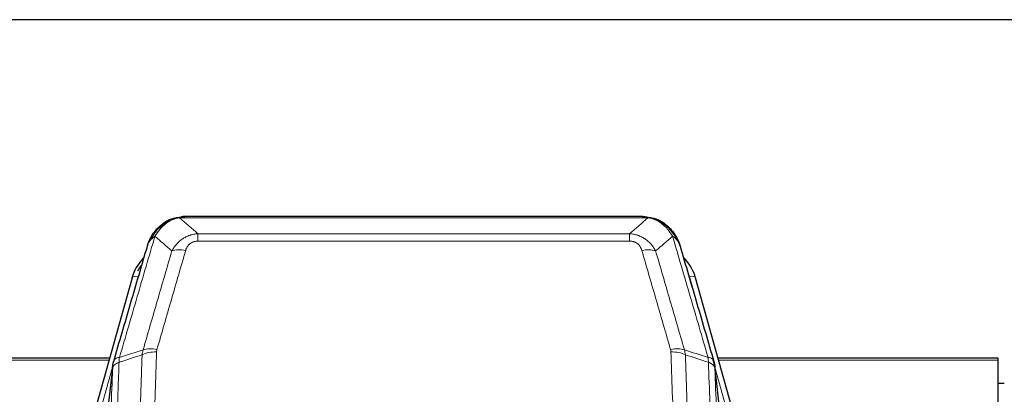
# Model space of a CAD drawing. Header units: inches. Extents: x 0 to 23760, y -13 to 16800.
# Tile 40 of 214: x 4502 to 4971, y 8189 to 8367. Entities that reach past the tile are written whole.
import ezdxf

# ---------------------------------------------------------------- set-up
doc = ezdxf.new("R2010")
doc.units = ezdxf.units.IN
doc.layers.add('254', color=7, linetype='Continuous', true_color=0xffffff)

msp = doc.modelspace()

# ---------------------------------------------------------------- linework, layer by layer
at = {"layer": '254', "color": 2, "linetype": 'Continuous', "lineweight": 25}
for p, q in [((5023.369, 8366.692), (3648.369, 8366.692)), ((4573.867, 8271.589), (4573.767, 8271.561)), ((4798.93, 8273.066), (4580.809, 8273.066)), ((4805.872, 8271.589), (4805.972, 8271.561)), ((4555.816, 8243.974), (4533.642, 8165.088)), ((4846.097, 8165.088), (4823.923, 8243.974)), ((4545.089, 8205.803), (4410.869, 8205.803)), ((4967.869, 8205.803), (4834.651, 8205.803)), ((4967.869, 8204.773), (4967.869, 8205.803)), ((4967.869, 8059.304), (4967.869, 8204.773)), ((4546.678, 8202.287), (4542.262, 8163.768)), ((4837.476, 8163.768), (4833.061, 8202.287)), ((4970.861, 8193.73), (4967.854, 8193.73))]:
    msp.add_line(p, q, dxfattribs=at)
at = {"layer": '254', "color": 110, "linetype": 'Continuous', "lineweight": 13}
for p, q in [((4573.767, 8271.561), (4573.698, 8271.404)), ((4801.272, 8272.403), (4578.467, 8272.403)), ((4805.972, 8271.561), (4806.04, 8271.404)), ((4587.198, 8264.935), (4792.541, 8264.935)), ((4587.198, 8264.935), (4587.198, 8261.402)), ((4792.541, 8264.935), (4792.541, 8261.402)), ((4792.541, 8261.402), (4587.198, 8261.402)), ((4558.704, 8244.547), (4553.978, 8227.736)), ((4825.76, 8227.736), (4821.035, 8244.547)), ((4544.802, 8204.773), (4410.869, 8204.773)), ((4967.869, 8204.773), (4834.938, 8204.773)), ((4546.603, 8201.495), (4536.53, 8165.661)), ((4546.549, 8200.775), (4542.172, 8162.594)), ((4843.209, 8165.661), (4833.136, 8201.495)), ((4837.567, 8162.594), (4833.19, 8200.775))]:
    msp.add_line(p, q, dxfattribs=at)
for centre, major_axis, ratio, start_param, end_param in [((4581.351, 8251.18), (-9.598, 2.808), 0.562843, 4.8755761, 5.6185342), ((4798.388, 8251.18), (9.598, 2.808), 0.562843, 0.6646512, 1.4076092), ((4558.704, 8243.162), (-2.888, 0.812), 0.4480327, 4.837666, 6.2831701), ((4821.035, 8243.162), (-2.888, -0.812), 0.4480327, 3.1416079, 4.5871119), ((4567.502, 8203.125), (9.994, -0.345), 0.559112, 1.5901207, 2.34753), ((4567.69, 8204.297), (9.604, -2.788), 0.5442898, 1.7274916, 2.473129), ((4812.049, 8204.297), (9.604, 2.788), 0.5442898, 0.6684637, 1.414101), ((4812.236, 8203.125), (9.994, 0.345), 0.559112, 0.7940626, 1.551472)]:
    msp.add_ellipse(centre, major_axis=major_axis, ratio=ratio, start_param=start_param, end_param=end_param, dxfattribs=at)
at = {"layer": '254', "color": 2, "linetype": 'Continuous', "lineweight": 25}
for centre, major_axis, ratio, start_param, end_param in [((4582.011, 8237.961), (27.014, -0.465), 0.8900028, 2.4723378, 2.912319), ((4797.728, 8237.961), (-27.014, -0.465), 0.8900028, 3.3708663, 3.8108475), ((4582.283, 8235.997), (27.01, -0.107), 0.887218, 2.5291489, 2.6592621)]:
    msp.add_ellipse(centre, major_axis=major_axis, ratio=ratio, start_param=start_param, end_param=end_param, dxfattribs=at)
for points, knots in [([(4567.669, 8267.194), (4567.887, 8267.428), (4568.11, 8267.657), (4568.984, 8268.507), (4569.674, 8269.088), (4570.401, 8269.614)], [0, 0, 0, 0, 0.2626999, 0.2626999, 1, 1, 1, 1]), ([(4568.655, 8267.678), (4568.841, 8267.873), (4569.03, 8268.063), (4569.802, 8268.806), (4570.412, 8269.323), (4571.681, 8270.261), (4572.341, 8270.682), (4573.242, 8271.175), (4573.47, 8271.292), (4573.698, 8271.404)], [0, 0, 0, 0, 0.125, 0.125, 0.5, 0.5, 0.875, 0.875, 1, 1, 1, 1]), ([(4573.698, 8271.404), (4574.156, 8271.627), (4574.62, 8271.827), (4576.49, 8272.528), (4577.927, 8272.834), (4579.337, 8272.923)], [0, 0, 0, 0, 0.25, 0.25, 1, 1, 1, 1]), ([(4573.867, 8271.589), (4574.445, 8271.84), (4575.033, 8272.059), (4575.714, 8272.273), (4575.801, 8272.3), (4575.889, 8272.326)], [0, 0, 0, 0, 0.8717446, 0.8717446, 1, 1, 1, 1]), ([(4581.009, 8273.063), (4580.994, 8273.064), (4580.966, 8273.064), (4580.925, 8273.065), (4580.884, 8273.065), (4580.845, 8273.066), (4580.806, 8273.066), (4580.769, 8273.066), (4580.732, 8273.065), (4580.697, 8273.065), (4580.663, 8273.064), (4580.63, 8273.064), (4580.598, 8273.063), (4580.567, 8273.062), (4580.537, 8273.061), (4580.508, 8273.06), (4580.48, 8273.059), (4580.453, 8273.058), (4580.427, 8273.057), (4580.403, 8273.056), (4580.379, 8273.055), (4580.356, 8273.054), (4580.335, 8273.053), (4580.314, 8273.051), (4580.295, 8273.05), (4580.276, 8273.049), (4580.259, 8273.048), (4580.243, 8273.047), (4580.227, 8273.046), (4580.213, 8273.045), (4580.2, 8273.044), (4580.188, 8273.043), (4580.177, 8273.042), (4580.167, 8273.042), (4580.158, 8273.041), (4580.15, 8273.04), (4580.144, 8273.04), (4580.138, 8273.039), (4580.133, 8273.039), (4580.121, 8273.038), (4580.1, 8273.036), (4580.071, 8273.034), (4580.042, 8273.031), (4580.014, 8273.028), (4579.986, 8273.025), (4579.958, 8273.023), (4579.931, 8273.02), (4579.904, 8273.017), (4579.878, 8273.014), (4579.851, 8273.01), (4579.825, 8273.007), (4579.8, 8273.004), (4579.774, 8273.001), (4579.749, 8272.997), (4579.725, 8272.994), (4579.7, 8272.99), (4579.676, 8272.987), (4579.653, 8272.983), (4579.629, 8272.979), (4579.606, 8272.975), (4579.584, 8272.972), (4579.561, 8272.968), (4579.539, 8272.964), (4579.518, 8272.96), (4579.496, 8272.956), (4579.475, 8272.952), (4579.455, 8272.948), (4579.434, 8272.944), (4579.414, 8272.94), (4579.394, 8272.936), (4579.375, 8272.932), (4579.356, 8272.928), (4579.344, 8272.925), (4579.337, 8272.923)], [0, 0, 0, 0, 0.0247661, 0.0489206, 0.0724636, 0.0953949, 0.1177147, 0.1394229, 0.1605195, 0.1810045, 0.2008779, 0.2201398, 0.23879, 0.2568287, 0.2742558, 0.2910713, 0.3072753, 0.3228676, 0.3378484, 0.3522176, 0.3659752, 0.3791212, 0.3916556, 0.4035785, 0.4148897, 0.4255894, 0.4356775, 0.445154, 0.454019, 0.4622723, 0.4699141, 0.4769443, 0.4833629, 0.48917, 0.4943654, 0.4989493, 0.5029216, 0.5062824, 0.5090316, 0.5111692, 0.5284651, 0.5456049, 0.5625886, 0.5794163, 0.5960881, 0.612604, 0.6289642, 0.6451687, 0.6612176, 0.6771111, 0.6928491, 0.7084319, 0.7238594, 0.7391318, 0.7542492, 0.7692118, 0.7840195, 0.7986726, 0.8131712, 0.8275153, 0.8417051, 0.8557408, 0.8696224, 0.8833501, 0.8969241, 0.9103445, 0.9236114, 0.936725, 0.9496856, 0.9624932, 0.975148, 0.9876502, 1, 1, 1, 1]), ([(4798.73, 8273.063), (4798.804, 8273.065), (4798.878, 8273.066), (4799.174, 8273.065), (4799.396, 8273.056), (4799.823, 8273.021), (4800.028, 8272.995), (4800.281, 8272.949), (4800.342, 8272.937), (4800.401, 8272.923)], [0, 0, 0, 0, 0.125, 0.125, 0.5, 0.5, 0.875, 0.875, 1, 1, 1, 1]), ([(4800.401, 8272.923), (4801.812, 8272.834), (4803.248, 8272.528), (4805.119, 8271.827), (4805.583, 8271.627), (4806.04, 8271.404)], [0, 0, 0, 0, 0.75, 0.75, 1, 1, 1, 1]), ([(4803.874, 8272.319), (4803.953, 8272.295), (4804.033, 8272.271), (4804.706, 8272.059), (4805.294, 8271.84), (4805.872, 8271.589)], [0, 0, 0, 0, 0.1180686, 0.1180686, 1, 1, 1, 1]), ([(4806.04, 8271.404), (4806.269, 8271.292), (4806.496, 8271.175), (4807.398, 8270.682), (4808.057, 8270.261), (4809.327, 8269.323), (4809.937, 8268.806), (4810.709, 8268.063), (4810.898, 8267.873), (4811.084, 8267.678)], [0, 0, 0, 0, 0.125, 0.125, 0.5, 0.5, 0.875, 0.875, 1, 1, 1, 1]), ([(4809.559, 8269.451), (4810.205, 8268.969), (4810.82, 8268.443), (4811.628, 8267.657), (4811.852, 8267.428), (4812.069, 8267.194)], [0, 0, 0, 0, 0.7159091, 0.7159091, 1, 1, 1, 1]), ([(4563.147, 8258.995), (4563.153, 8259.017), (4563.165, 8259.061), (4563.183, 8259.127), (4563.201, 8259.193), (4563.22, 8259.258), (4563.238, 8259.323), (4563.257, 8259.388), (4563.276, 8259.452), (4563.295, 8259.516), (4563.315, 8259.58), (4563.334, 8259.644), (4563.354, 8259.707), (4563.373, 8259.77), (4563.393, 8259.833), (4563.413, 8259.895), (4563.434, 8259.957), (4563.454, 8260.019), (4563.475, 8260.081), (4563.495, 8260.142), (4563.516, 8260.203), (4563.537, 8260.264), (4563.558, 8260.325), (4563.579, 8260.385), (4563.601, 8260.445), (4563.622, 8260.504), (4563.644, 8260.563), (4563.665, 8260.622), (4563.687, 8260.681), (4563.709, 8260.74), (4563.731, 8260.798), (4563.754, 8260.856), (4563.776, 8260.913), (4563.798, 8260.971), (4563.821, 8261.028), (4563.844, 8261.084), (4563.866, 8261.141), (4563.889, 8261.197), (4563.912, 8261.253), (4563.935, 8261.308), (4563.958, 8261.364), (4563.981, 8261.419), (4564.005, 8261.474), (4564.028, 8261.528), (4564.052, 8261.582), (4564.075, 8261.636), (4564.099, 8261.69), (4564.122, 8261.743), (4564.146, 8261.796), (4564.17, 8261.849), (4564.194, 8261.901), (4564.218, 8261.954), (4564.242, 8262.005), (4564.266, 8262.057), (4564.29, 8262.108), (4564.315, 8262.16), (4564.339, 8262.21), (4564.363, 8262.261), (4564.388, 8262.311), (4564.412, 8262.361), (4564.437, 8262.411), (4564.461, 8262.46), (4564.486, 8262.509), (4564.51, 8262.558), (4564.535, 8262.607), (4564.56, 8262.655), (4564.585, 8262.703), (4564.609, 8262.751), (4564.634, 8262.799), (4564.659, 8262.846), (4564.684, 8262.893), (4564.709, 8262.939), (4564.734, 8262.986), (4564.759, 8263.032), (4564.784, 8263.078), (4564.809, 8263.123), (4564.834, 8263.169), (4564.859, 8263.214), (4564.884, 8263.259), (4564.909, 8263.303), (4564.934, 8263.347), (4564.959, 8263.391), (4564.984, 8263.435), (4565.009, 8263.479), (4565.034, 8263.522), (4565.059, 8263.565), (4565.084, 8263.607), (4565.109, 8263.65), (4565.135, 8263.692), (4565.16, 8263.734), (4565.185, 8263.775), (4565.21, 8263.817), (4565.235, 8263.858), (4565.26, 8263.899), (4565.285, 8263.939), (4565.31, 8263.98), (4565.335, 8264.02), (4565.36, 8264.06), (4565.385, 8264.099), (4565.409, 8264.138), (4565.434, 8264.177), (4565.459, 8264.216), (4565.484, 8264.255), (4565.509, 8264.293), (4565.534, 8264.331), (4565.558, 8264.369), (4565.583, 8264.406), (4565.608, 8264.444), (4565.632, 8264.481), (4565.657, 8264.517), (4565.681, 8264.554), (4565.706, 8264.59), (4565.73, 8264.626), (4565.755, 8264.662), (4565.779, 8264.698), (4565.803, 8264.733), (4565.828, 8264.768), (4565.852, 8264.803), (4565.876, 8264.837), (4565.9, 8264.872), (4565.924, 8264.906), (4565.948, 8264.94), (4565.972, 8264.973), (4565.996, 8265.007), (4566.02, 8265.04), (4566.043, 8265.073), (4566.067, 8265.105), (4566.091, 8265.138), (4566.114, 8265.17), (4566.138, 8265.202), (4566.161, 8265.233), (4566.184, 8265.265), (4566.208, 8265.296), (4566.231, 8265.327), (4566.254, 8265.358), (4566.277, 8265.388), (4566.3, 8265.419), (4566.323, 8265.449), (4566.345, 8265.479), (4566.368, 8265.508), (4566.391, 8265.538), (4566.413, 8265.567), (4566.436, 8265.596), (4566.458, 8265.624), (4566.48, 8265.653), (4566.503, 8265.681), (4566.525, 8265.709), (4566.547, 8265.737), (4566.569, 8265.765), (4566.591, 8265.792), (4566.612, 8265.819), (4566.634, 8265.846), (4566.656, 8265.873), (4566.677, 8265.899), (4566.698, 8265.925), (4566.72, 8265.951), (4566.741, 8265.977), (4566.762, 8266.003), (4566.783, 8266.028), (4566.804, 8266.053), (4566.824, 8266.078), (4566.845, 8266.103), (4566.866, 8266.128), (4566.886, 8266.152), (4566.906, 8266.176), (4566.927, 8266.2), (4566.947, 8266.224), (4566.967, 8266.247), (4566.987, 8266.271), (4567.006, 8266.294), (4567.026, 8266.316), (4567.046, 8266.339), (4567.065, 8266.361), (4567.084, 8266.384), (4567.103, 8266.406), (4567.122, 8266.428), (4567.141, 8266.449), (4567.16, 8266.471), (4567.173, 8266.485), (4567.179, 8266.492)], [0, 0, 0, 0, 0.0080212, 0.0160154, 0.0239827, 0.0319231, 0.0398365, 0.0477229, 0.0555824, 0.0634149, 0.0712205, 0.0789992, 0.0867509, 0.0944756, 0.1021734, 0.1098443, 0.1174881, 0.1251051, 0.1326951, 0.1402581, 0.1477942, 0.1553034, 0.1627856, 0.1702408, 0.1776691, 0.1850704, 0.1924448, 0.1997923, 0.2071128, 0.2144063, 0.2216729, 0.2289126, 0.2361253, 0.243311, 0.2504698, 0.2576016, 0.2647065, 0.2717845, 0.2788355, 0.2858595, 0.2928566, 0.2998268, 0.30677, 0.3136862, 0.3205755, 0.3274379, 0.3342733, 0.3410817, 0.3478632, 0.3546178, 0.3613454, 0.3680461, 0.3747198, 0.3813665, 0.3879863, 0.3945792, 0.4011451, 0.4076841, 0.4141961, 0.4206811, 0.4271393, 0.4335704, 0.4399746, 0.4463519, 0.4527022, 0.4590256, 0.465322, 0.4715915, 0.477834, 0.4840496, 0.4902382, 0.4963999, 0.5025346, 0.5086424, 0.5147232, 0.5207771, 0.526804, 0.532804, 0.5387771, 0.5447232, 0.5506423, 0.5565345, 0.5623997, 0.568238, 0.5740494, 0.5798338, 0.5855912, 0.5913217, 0.5970253, 0.6027019, 0.6083515, 0.6139742, 0.61957, 0.6251388, 0.6306807, 0.6361956, 0.6416836, 0.6471446, 0.6525787, 0.6579858, 0.663366, 0.6687192, 0.6740455, 0.6793448, 0.6846172, 0.6898627, 0.6950812, 0.7002727, 0.7054373, 0.710575, 0.7156857, 0.7207694, 0.7258262, 0.7308561, 0.735859, 0.740835, 0.745784, 0.7507061, 0.7556012, 0.7604694, 0.7653107, 0.7701249, 0.7749123, 0.7796727, 0.7844061, 0.7891127, 0.7937922, 0.7984448, 0.8030705, 0.8076692, 0.812241, 0.8167858, 0.8213037, 0.8257947, 0.8302587, 0.8346957, 0.8391058, 0.843489, 0.8478452, 0.8521745, 0.8564768, 0.8607522, 0.8650006, 0.8692221, 0.8734166, 0.8775842, 0.8817249, 0.8858386, 0.8899254, 0.8939852, 0.8980181, 0.902024, 0.906003, 0.909955, 0.9138802, 0.9177783, 0.9216495, 0.9254938, 0.9293111, 0.9331015, 0.936865, 0.9406015, 0.944311, 0.9479937, 0.9516493, 0.9552781, 0.9588799, 0.9624547, 0.9660026, 0.9695236, 0.9730176, 0.9764847, 0.9799249, 0.9833381, 0.9867243, 0.9900837, 0.993416, 0.9967215, 1, 1, 1, 1]), ([(4563.786, 8260.769), (4564.399, 8262.509), (4565.295, 8264.198), (4566.824, 8266.233), (4567.234, 8266.724), (4567.669, 8267.194)], [0, 0, 0, 0, 0.75, 0.75, 1, 1, 1, 1]), ([(4567.29, 8266.723), (4567.346, 8266.826), (4567.415, 8266.929), (4567.551, 8267.084), (4567.607, 8267.14), (4567.669, 8267.194)], [0, 0, 0, 0, 0.6295096, 0.6295096, 1, 1, 1, 1]), ([(4812.499, 8266.626), (4812.478, 8266.67), (4812.455, 8266.715), (4812.376, 8266.85), (4812.313, 8266.94), (4812.187, 8267.084), (4812.131, 8267.14), (4812.069, 8267.194)], [0, 0, 0, 0, 0.2280377, 0.2280377, 0.6912151, 0.6912151, 1, 1, 1, 1]), ([(4812.069, 8267.194), (4812.504, 8266.724), (4812.914, 8266.233), (4814.444, 8264.198), (4815.34, 8262.509), (4815.952, 8260.769)], [0, 0, 0, 0, 0.25, 0.25, 1, 1, 1, 1]), ([(4812.56, 8266.492), (4812.571, 8266.479), (4812.594, 8266.452), (4812.629, 8266.412), (4812.665, 8266.372), (4812.701, 8266.33), (4812.737, 8266.288), (4812.773, 8266.246), (4812.81, 8266.202), (4812.848, 8266.158), (4812.885, 8266.113), (4812.923, 8266.067), (4812.962, 8266.021), (4813.001, 8265.974), (4813.04, 8265.926), (4813.079, 8265.878), (4813.119, 8265.828), (4813.159, 8265.778), (4813.199, 8265.727), (4813.24, 8265.676), (4813.281, 8265.623), (4813.323, 8265.57), (4813.364, 8265.516), (4813.406, 8265.462), (4813.448, 8265.406), (4813.491, 8265.35), (4813.533, 8265.293), (4813.576, 8265.235), (4813.62, 8265.177), (4813.663, 8265.117), (4813.707, 8265.057), (4813.75, 8264.996), (4813.795, 8264.934), (4813.839, 8264.872), (4813.883, 8264.808), (4813.928, 8264.744), (4813.973, 8264.679), (4814.018, 8264.613), (4814.063, 8264.546), (4814.108, 8264.478), (4814.154, 8264.41), (4814.199, 8264.34), (4814.245, 8264.27), (4814.29, 8264.199), (4814.336, 8264.127), (4814.382, 8264.054), (4814.428, 8263.981), (4814.474, 8263.906), (4814.52, 8263.831), (4814.567, 8263.755), (4814.613, 8263.677), (4814.659, 8263.599), (4814.705, 8263.52), (4814.752, 8263.44), (4814.798, 8263.36), (4814.844, 8263.278), (4814.89, 8263.195), (4814.936, 8263.112), (4814.982, 8263.028), (4815.028, 8262.942), (4815.074, 8262.856), (4815.12, 8262.769), (4815.166, 8262.681), (4815.211, 8262.592), (4815.257, 8262.502), (4815.302, 8262.411), (4815.347, 8262.319), (4815.392, 8262.226), (4815.437, 8262.132), (4815.482, 8262.038), (4815.526, 8261.942), (4815.57, 8261.845), (4815.614, 8261.748), (4815.658, 8261.649), (4815.701, 8261.55), (4815.744, 8261.449), (4815.787, 8261.348), (4815.83, 8261.246), (4815.872, 8261.142), (4815.914, 8261.038), (4815.955, 8260.933), (4815.996, 8260.827), (4816.037, 8260.719), (4816.077, 8260.611), (4816.117, 8260.502), (4816.157, 8260.392), (4816.196, 8260.281), (4816.234, 8260.169), (4816.273, 8260.056), (4816.31, 8259.942), (4816.347, 8259.827), (4816.384, 8259.711), (4816.42, 8259.594), (4816.455, 8259.476), (4816.49, 8259.357), (4816.525, 8259.237), (4816.558, 8259.117), (4816.58, 8259.036), (4816.591, 8258.995)], [0, 0, 0, 0, 0.0060657, 0.012223, 0.0184718, 0.0248123, 0.0312443, 0.0377679, 0.0443831, 0.0510899, 0.0578883, 0.0647782, 0.0717598, 0.0788329, 0.0859977, 0.093254, 0.1006019, 0.1080414, 0.1155725, 0.1231952, 0.1309095, 0.1387154, 0.1466129, 0.1546019, 0.1626826, 0.1708549, 0.1791188, 0.1874742, 0.1959213, 0.20446, 0.2130903, 0.2218121, 0.2306256, 0.2395307, 0.2485274, 0.2576156, 0.2667955, 0.276067, 0.2854301, 0.2948848, 0.3044311, 0.314069, 0.3237985, 0.3336196, 0.3435324, 0.3535367, 0.3636326, 0.3738202, 0.3840993, 0.3944701, 0.4049324, 0.4154864, 0.426132, 0.4368691, 0.4476979, 0.4586183, 0.4696303, 0.480734, 0.4919292, 0.503216, 0.5145945, 0.5260645, 0.5376262, 0.5492795, 0.5610244, 0.5728609, 0.584789, 0.5968087, 0.60892, 0.621123, 0.6334175, 0.6458037, 0.6582815, 0.6708509, 0.6835119, 0.6962645, 0.7091087, 0.7220445, 0.735072, 0.748191, 0.7614017, 0.774704, 0.7880979, 0.8015834, 0.8151605, 0.8288293, 0.8425896, 0.8564416, 0.8703852, 0.8844204, 0.8985472, 0.9127656, 0.9270756, 0.9414773, 0.9559705, 0.9705554, 0.9852319, 1, 1, 1, 1]), ([(4563.147, 8258.995), (4563.232, 8259.456), (4563.374, 8259.906), (4563.637, 8260.485), (4563.709, 8260.628), (4563.786, 8260.769)], [0, 0, 0, 0, 0.75, 0.75, 1, 1, 1, 1]), ([(4816.591, 8258.995), (4816.534, 8259.305), (4816.452, 8259.609), (4816.238, 8260.202), (4816.107, 8260.49), (4815.952, 8260.769)], [0, 0, 0, 0, 0.5, 0.5, 1, 1, 1, 1]), ([(4547.105, 8204.226), (4549.791, 8213.437), (4552.47, 8222.606), (4556.481, 8236.299), (4557.817, 8240.853), (4560.484, 8249.94), (4561.817, 8254.473), (4563.147, 8258.995)], [0, 0, 0, 0, 0.5, 0.5, 0.75, 0.75, 1, 1, 1, 1]), ([(4816.591, 8258.995), (4817.922, 8254.473), (4819.254, 8249.94), (4821.922, 8240.853), (4823.258, 8236.299), (4827.268, 8222.606), (4829.948, 8213.437), (4832.634, 8204.226)], [0, 0, 0, 0, 0.25, 0.25, 0.5, 0.5, 1, 1, 1, 1]), ([(4546.549, 8200.775), (4546.549, 8200.786), (4546.55, 8200.825), (4546.554, 8200.911), (4546.561, 8201.051), (4546.572, 8201.244), (4546.591, 8201.49), (4546.62, 8201.789), (4546.661, 8202.14), (4546.705, 8202.441), (4546.744, 8202.672), (4546.769, 8202.815), (4546.795, 8202.954), (4546.822, 8203.089), (4546.85, 8203.22), (4546.877, 8203.347), (4546.906, 8203.471), (4546.934, 8203.59), (4546.962, 8203.706), (4546.991, 8203.817), (4547.02, 8203.925), (4547.048, 8204.029), (4547.076, 8204.128), (4547.095, 8204.194), (4547.105, 8204.226)], [0, 0, 0, 0, 0.0092499, 0.0337179, 0.073404, 0.128308, 0.1984299, 0.2837694, 0.3843264, 0.5001005, 0.5424888, 0.5838484, 0.6241794, 0.6634821, 0.7017567, 0.7390032, 0.7752221, 0.8104134, 0.8445775, 0.8777146, 0.909825, 0.9409091, 0.9709673, 1, 1, 1, 1]), ([(4832.634, 8204.226), (4832.639, 8204.208), (4832.649, 8204.174), (4832.664, 8204.122), (4832.679, 8204.068), (4832.695, 8204.014), (4832.71, 8203.958), (4832.725, 8203.901), (4832.741, 8203.843), (4832.756, 8203.784), (4832.771, 8203.724), (4832.787, 8203.662), (4832.802, 8203.6), (4832.818, 8203.536), (4832.833, 8203.472), (4832.848, 8203.406), (4832.863, 8203.339), (4832.878, 8203.27), (4832.893, 8203.201), (4832.908, 8203.131), (4832.922, 8203.059), (4832.937, 8202.986), (4832.951, 8202.912), (4832.965, 8202.837), (4832.979, 8202.761), (4832.993, 8202.684), (4833.006, 8202.605), (4833.027, 8202.478), (4833.053, 8202.309), (4833.081, 8202.102), (4833.105, 8201.91), (4833.124, 8201.733), (4833.14, 8201.571), (4833.153, 8201.423), (4833.163, 8201.291), (4833.17, 8201.174), (4833.177, 8201.072), (4833.181, 8200.985), (4833.185, 8200.914), (4833.187, 8200.858), (4833.189, 8200.816), (4833.19, 8200.791), (4833.19, 8200.778), (4833.19, 8200.775)], [0, 0, 0, 0, 0.0155037, 0.0313049, 0.0474035, 0.0637997, 0.0804935, 0.097485, 0.1147743, 0.1323613, 0.1502462, 0.1684289, 0.1869096, 0.2056883, 0.224765, 0.2441397, 0.2638126, 0.2837835, 0.3040527, 0.32462, 0.3454856, 0.3666494, 0.3881116, 0.409872, 0.4319308, 0.454288, 0.4769435, 0.4998975, 0.5635611, 0.6228928, 0.6778927, 0.7285606, 0.7748966, 0.8169007, 0.8545729, 0.8879131, 0.9169214, 0.9415977, 0.9619421, 0.9779545, 0.989635, 0.9969835, 1, 1, 1, 1])]:
    msp.add_open_spline(points, degree=3, knots=knots, dxfattribs=at)
at = {"layer": '254', "color": 110, "linetype": 'Continuous', "lineweight": 13}
for points, knots in [([(4569.879, 8267.891), (4570.029, 8268.049), (4570.18, 8268.204), (4570.795, 8268.813), (4571.274, 8269.241), (4572.268, 8270.028), (4572.783, 8270.386), (4573.49, 8270.811), (4573.668, 8270.913), (4573.849, 8271.01)], [0, 0, 0, 0, 0.125, 0.125, 0.5, 0.5, 0.875, 0.875, 1, 1, 1, 1]), ([(4573.698, 8271.404), (4573.697, 8271.374), (4573.698, 8271.342), (4573.712, 8271.256), (4573.728, 8271.201), (4573.776, 8271.097), (4573.808, 8271.048), (4573.849, 8271.01)], [0, 0, 0, 0, 0.25, 0.25, 0.625, 0.625, 1, 1, 1, 1]), ([(4573.849, 8271.01), (4574.209, 8271.204), (4574.576, 8271.381), (4576.07, 8272.007), (4577.246, 8272.301), (4578.467, 8272.403)], [0, 0, 0, 0, 0.25, 0.25, 1, 1, 1, 1]), ([(4579.337, 8272.923), (4579.329, 8272.921), (4579.313, 8272.918), (4579.29, 8272.912), (4579.266, 8272.907), (4579.243, 8272.901), (4579.221, 8272.895), (4579.199, 8272.889), (4579.177, 8272.883), (4579.155, 8272.877), (4579.134, 8272.871), (4579.113, 8272.864), (4579.092, 8272.858), (4579.072, 8272.851), (4579.052, 8272.845), (4579.032, 8272.838), (4579.013, 8272.832), (4578.994, 8272.825), (4578.975, 8272.818), (4578.957, 8272.811), (4578.939, 8272.804), (4578.921, 8272.797), (4578.904, 8272.79), (4578.887, 8272.782), (4578.87, 8272.775), (4578.854, 8272.768), (4578.838, 8272.76), (4578.822, 8272.753), (4578.807, 8272.745), (4578.792, 8272.738), (4578.777, 8272.73), (4578.763, 8272.722), (4578.749, 8272.714), (4578.735, 8272.706), (4578.722, 8272.698), (4578.708, 8272.69), (4578.696, 8272.682), (4578.683, 8272.674), (4578.671, 8272.666), (4578.66, 8272.657), (4578.648, 8272.649), (4578.637, 8272.641), (4578.627, 8272.632), (4578.616, 8272.624), (4578.606, 8272.615), (4578.596, 8272.606), (4578.587, 8272.598), (4578.578, 8272.589), (4578.569, 8272.58), (4578.561, 8272.571), (4578.553, 8272.562), (4578.545, 8272.553), (4578.538, 8272.544), (4578.531, 8272.535), (4578.524, 8272.526), (4578.517, 8272.517), (4578.511, 8272.508), (4578.506, 8272.498), (4578.5, 8272.489), (4578.495, 8272.48), (4578.49, 8272.47), (4578.486, 8272.461), (4578.482, 8272.451), (4578.478, 8272.442), (4578.475, 8272.432), (4578.472, 8272.422), (4578.469, 8272.413), (4578.467, 8272.406), (4578.467, 8272.403)], [0, 0, 0, 0, 0.0185022, 0.0368847, 0.0551481, 0.073293, 0.0913199, 0.1092294, 0.1270222, 0.1446988, 0.1622598, 0.1797059, 0.1970378, 0.2142561, 0.2313614, 0.2483544, 0.265236, 0.2820066, 0.2986672, 0.3152184, 0.331661, 0.3479958, 0.3642235, 0.380345, 0.3963611, 0.4122725, 0.4280803, 0.4437851, 0.459388, 0.4748898, 0.4902915, 0.5055939, 0.5207981, 0.535905, 0.5509156, 0.565831, 0.5806521, 0.5953801, 0.6100159, 0.6245607, 0.6390157, 0.6533819, 0.6676604, 0.6818526, 0.6959596, 0.7099825, 0.7239227, 0.7377815, 0.75156, 0.7652597, 0.7788818, 0.7924277, 0.8058989, 0.8192966, 0.8326224, 0.8458776, 0.8590638, 0.8721825, 0.8852351, 0.8982233, 0.9111485, 0.9240124, 0.9368166, 0.9495628, 0.9622525, 0.9748874, 0.9874694, 1, 1, 1, 1]), ([(4800.401, 8272.923), (4800.52, 8272.896), (4800.63, 8272.866), (4800.878, 8272.779), (4801.003, 8272.717), (4801.19, 8272.575), (4801.251, 8272.495), (4801.272, 8272.403)], [0, 0, 0, 0, 0.25, 0.25, 0.625, 0.625, 1, 1, 1, 1]), ([(4801.272, 8272.403), (4802.492, 8272.301), (4803.668, 8272.007), (4805.162, 8271.381), (4805.53, 8271.204), (4805.89, 8271.01)], [0, 0, 0, 0, 0.75, 0.75, 1, 1, 1, 1]), ([(4806.04, 8271.404), (4806.042, 8271.374), (4806.04, 8271.342), (4806.027, 8271.256), (4806.011, 8271.201), (4805.963, 8271.097), (4805.93, 8271.048), (4805.89, 8271.01)], [0, 0, 0, 0, 0.25, 0.25, 0.625, 0.625, 1, 1, 1, 1]), ([(4805.89, 8271.01), (4806.07, 8270.913), (4806.249, 8270.811), (4806.956, 8270.386), (4807.47, 8270.028), (4808.465, 8269.241), (4808.944, 8268.813), (4809.558, 8268.204), (4809.71, 8268.049), (4809.859, 8267.891)], [0, 0, 0, 0, 0.125, 0.125, 0.5, 0.5, 0.875, 0.875, 1, 1, 1, 1]), ([(4564.997, 8262.353), (4565.695, 8263.806), (4566.566, 8265.2), (4567.927, 8266.883), (4568.284, 8267.289), (4568.655, 8267.678)], [0, 0, 0, 0, 0.75, 0.75, 1, 1, 1, 1]), ([(4566.704, 8263.684), (4567.397, 8264.799), (4568.163, 8265.897), (4569.29, 8267.247), (4569.58, 8267.575), (4569.879, 8267.891)], [0, 0, 0, 0, 0.75, 0.75, 1, 1, 1, 1]), ([(4567.669, 8267.194), (4567.7, 8267.22), (4567.732, 8267.246), (4567.867, 8267.348), (4567.98, 8267.418), (4568.229, 8267.54), (4568.365, 8267.592), (4568.557, 8267.651), (4568.606, 8267.665), (4568.655, 8267.678)], [0, 0, 0, 0, 0.125, 0.125, 0.5, 0.5, 0.875, 0.875, 1, 1, 1, 1]), ([(4568.655, 8267.678), (4568.754, 8267.705), (4568.855, 8267.728), (4569.112, 8267.778), (4569.269, 8267.802), (4569.58, 8267.846), (4569.733, 8267.867), (4569.879, 8267.891)], [0, 0, 0, 0, 0.25, 0.25, 0.625, 0.625, 1, 1, 1, 1]), ([(4574.771, 8256.722), (4575.069, 8257.289), (4575.395, 8257.837), (4576.108, 8258.888), (4576.494, 8259.392), (4577.123, 8260.115), (4577.395, 8260.409), (4577.68, 8260.693), (4577.795, 8260.806), (4577.853, 8260.862), (4578.029, 8261.029), (4578.147, 8261.138), (4578.75, 8261.674), (4579.259, 8262.071), (4579.931, 8262.525), (4580.067, 8262.614), (4580.274, 8262.744), (4580.344, 8262.787), (4580.483, 8262.871), (4580.554, 8262.913), (4580.906, 8263.118), (4581.193, 8263.272), (4582.069, 8263.705), (4582.674, 8263.955), (4583.377, 8264.192), (4583.456, 8264.218), (4583.613, 8264.268), (4583.693, 8264.293), (4583.931, 8264.364), (4584.09, 8264.409), (4584.57, 8264.536), (4584.892, 8264.61), (4585.867, 8264.802), (4586.528, 8264.889), (4587.198, 8264.935)], [0, 0, 0, 0, 0.125, 0.125, 0.25, 0.25, 0.3125, 0.328125, 0.328125, 0.34375, 0.34375, 0.375, 0.375, 0.5, 0.5, 0.53125, 0.53125, 0.546875, 0.546875, 0.5625, 0.5625, 0.625, 0.625, 0.75, 0.75, 0.765625, 0.765625, 0.78125, 0.78125, 0.8125, 0.8125, 0.875, 0.875, 1, 1, 1, 1]), ([(4792.541, 8264.935), (4792.875, 8264.912), (4793.209, 8264.878), (4793.872, 8264.791), (4794.2, 8264.737), (4795.176, 8264.545), (4795.813, 8264.377), (4796.516, 8264.14), (4796.594, 8264.113), (4796.749, 8264.058), (4796.827, 8264.03), (4797.058, 8263.943), (4797.211, 8263.883), (4797.666, 8263.695), (4798.261, 8263.425), (4798.833, 8263.117), (4799.255, 8262.872), (4799.463, 8262.746), (4799.669, 8262.615), (4799.805, 8262.526), (4799.873, 8262.481), (4800.478, 8262.072), (4800.986, 8261.676), (4801.706, 8261.036), (4801.938, 8260.816), (4802.276, 8260.474), (4802.388, 8260.358), (4802.606, 8260.122), (4802.714, 8260.002), (4803.241, 8259.397), (4803.629, 8258.891), (4804.344, 8257.836), (4804.67, 8257.289), (4804.968, 8256.722)], [0, 0, 0, 0, 0.0625, 0.0625, 0.125, 0.125, 0.25, 0.25, 0.265625, 0.265625, 0.28125, 0.28125, 0.3125, 0.3125, 0.375, 0.4375, 0.4375, 0.46875, 0.484375, 0.484375, 0.5, 0.5, 0.625, 0.625, 0.6875, 0.6875, 0.71875, 0.71875, 0.75, 0.75, 0.875, 0.875, 1, 1, 1, 1]), ([(4811.084, 8267.678), (4810.985, 8267.705), (4810.884, 8267.728), (4810.627, 8267.778), (4810.469, 8267.802), (4810.159, 8267.846), (4810.005, 8267.867), (4809.859, 8267.891)], [0, 0, 0, 0, 0.25, 0.25, 0.625, 0.625, 1, 1, 1, 1]), ([(4809.859, 8267.891), (4810.158, 8267.575), (4810.449, 8267.247), (4811.575, 8265.897), (4812.342, 8264.799), (4813.035, 8263.684)], [0, 0, 0, 0, 0.25, 0.25, 1, 1, 1, 1]), ([(4812.069, 8267.194), (4812.039, 8267.22), (4812.006, 8267.246), (4811.872, 8267.348), (4811.759, 8267.418), (4811.509, 8267.54), (4811.373, 8267.592), (4811.182, 8267.651), (4811.133, 8267.665), (4811.084, 8267.678)], [0, 0, 0, 0, 0.125, 0.125, 0.5, 0.5, 0.875, 0.875, 1, 1, 1, 1]), ([(4811.084, 8267.678), (4811.455, 8267.289), (4811.812, 8266.883), (4813.172, 8265.2), (4814.043, 8263.806), (4814.742, 8262.353)], [0, 0, 0, 0, 0.25, 0.25, 1, 1, 1, 1]), ([(4566.704, 8263.684), (4565.306, 8258.929), (4563.907, 8254.163), (4561.104, 8244.607), (4559.701, 8239.818), (4555.488, 8225.415), (4552.672, 8215.767), (4549.85, 8206.074)], [0, 0, 0, 0, 0.25, 0.25, 0.5, 0.5, 1, 1, 1, 1]), ([(4563.786, 8260.769), (4563.825, 8260.84), (4563.866, 8260.91), (4564.033, 8261.187), (4564.172, 8261.391), (4564.476, 8261.788), (4564.64, 8261.981), (4564.875, 8262.231), (4564.935, 8262.292), (4564.997, 8262.353)], [0, 0, 0, 0, 0.125, 0.125, 0.5, 0.5, 0.875, 0.875, 1, 1, 1, 1]), ([(4564.997, 8262.353), (4565.12, 8262.476), (4565.248, 8262.595), (4565.58, 8262.887), (4565.791, 8263.056), (4566.232, 8263.38), (4566.463, 8263.535), (4566.704, 8263.684)], [0, 0, 0, 0, 0.25, 0.25, 0.625, 0.625, 1, 1, 1, 1]), ([(4581.351, 8256.966), (4581.372, 8257.039), (4581.394, 8257.111), (4581.44, 8257.254), (4581.464, 8257.325), (4581.54, 8257.539), (4581.594, 8257.679), (4581.712, 8257.958), (4581.776, 8258.095), (4581.912, 8258.367), (4581.985, 8258.501), (4582.143, 8258.765), (4582.227, 8258.895), (4582.362, 8259.087), (4582.409, 8259.151), (4582.505, 8259.277), (4582.555, 8259.339), (4582.709, 8259.523), (4582.817, 8259.642), (4583.045, 8259.871), (4583.164, 8259.982), (4583.354, 8260.141), (4583.451, 8260.218), (4583.552, 8260.293), (4583.62, 8260.343), (4583.655, 8260.367), (4583.829, 8260.487), (4583.974, 8260.577), (4584.421, 8260.825), (4584.737, 8260.964), (4585.158, 8261.104), (4585.243, 8261.13), (4585.416, 8261.179), (4585.503, 8261.202), (4585.764, 8261.263), (4585.94, 8261.297), (4586.295, 8261.35), (4586.474, 8261.37), (4586.834, 8261.396), (4587.015, 8261.402), (4587.198, 8261.402)], [0, 0, 0, 0, 0.03125, 0.03125, 0.0625, 0.0625, 0.125, 0.125, 0.1875, 0.1875, 0.25, 0.25, 0.3125, 0.3125, 0.34375, 0.34375, 0.375, 0.375, 0.4375, 0.4375, 0.5, 0.5, 0.53125, 0.546875, 0.546875, 0.5625, 0.5625, 0.625, 0.625, 0.75, 0.75, 0.78125, 0.78125, 0.8125, 0.8125, 0.875, 0.875, 0.9375, 0.9375, 1, 1, 1, 1]), ([(4792.541, 8261.402), (4792.723, 8261.402), (4792.906, 8261.396), (4793.269, 8261.369), (4793.449, 8261.35), (4793.805, 8261.296), (4793.98, 8261.262), (4794.327, 8261.18), (4794.498, 8261.132), (4794.709, 8261.062), (4794.751, 8261.047), (4794.834, 8261.017), (4794.959, 8260.971), (4795.08, 8260.921), (4795.319, 8260.816), (4795.627, 8260.663), (4795.914, 8260.484), (4796.087, 8260.365), (4796.122, 8260.34), (4796.19, 8260.291), (4796.223, 8260.266), (4796.323, 8260.19), (4796.388, 8260.138), (4796.578, 8259.979), (4796.697, 8259.868), (4796.924, 8259.64), (4797.031, 8259.522), (4797.233, 8259.279), (4797.329, 8259.154), (4797.442, 8258.994), (4797.464, 8258.962), (4797.508, 8258.897), (4797.53, 8258.864), (4797.594, 8258.766), (4797.635, 8258.7), (4797.753, 8258.5), (4797.827, 8258.366), (4797.964, 8258.093), (4798.027, 8257.956), (4798.204, 8257.538), (4798.304, 8257.255), (4798.388, 8256.966)], [0, 0, 0, 0, 0.0625, 0.0625, 0.125, 0.125, 0.1875, 0.1875, 0.25, 0.25, 0.265625, 0.265625, 0.28125, 0.3125, 0.3125, 0.375, 0.4375, 0.4375, 0.453125, 0.453125, 0.46875, 0.46875, 0.5, 0.5, 0.5625, 0.5625, 0.625, 0.625, 0.6875, 0.6875, 0.703125, 0.703125, 0.71875, 0.71875, 0.75, 0.75, 0.8125, 0.8125, 0.875, 0.875, 1, 1, 1, 1]), ([(4814.742, 8262.353), (4814.496, 8262.601), (4814.229, 8262.836), (4813.659, 8263.28), (4813.355, 8263.489), (4813.035, 8263.684)], [0, 0, 0, 0, 0.5, 0.5, 1, 1, 1, 1]), ([(4829.889, 8206.074), (4827.066, 8215.767), (4824.251, 8225.415), (4820.037, 8239.818), (4818.634, 8244.607), (4815.832, 8254.163), (4814.433, 8258.929), (4813.035, 8263.684)], [0, 0, 0, 0, 0.5, 0.5, 0.75, 0.75, 1, 1, 1, 1]), ([(4815.952, 8260.769), (4815.796, 8261.054), (4815.616, 8261.329), (4815.212, 8261.858), (4814.987, 8262.112), (4814.742, 8262.353)], [0, 0, 0, 0, 0.5, 0.5, 1, 1, 1, 1]), ([(4561.093, 8209.725), (4563.382, 8217.618), (4565.666, 8225.481), (4569.085, 8237.23), (4570.224, 8241.139), (4572.499, 8248.942), (4573.636, 8252.836), (4574.771, 8256.722)], [0, 0, 0, 0, 0.5, 0.5, 0.75, 0.75, 1, 1, 1, 1]), ([(4581.351, 8256.966), (4580.217, 8253.074), (4579.082, 8249.174), (4576.809, 8241.359), (4575.672, 8237.444), (4572.257, 8225.676), (4569.975, 8217.801), (4567.69, 8209.895)], [0, 0, 0, 0, 0.25, 0.25, 0.5, 0.5, 1, 1, 1, 1]), ([(4812.049, 8209.895), (4809.763, 8217.801), (4807.482, 8225.676), (4804.067, 8237.444), (4802.929, 8241.359), (4800.657, 8249.174), (4799.522, 8253.074), (4798.388, 8256.966)], [0, 0, 0, 0, 0.5, 0.5, 0.75, 0.75, 1, 1, 1, 1]), ([(4804.968, 8256.722), (4806.103, 8252.836), (4807.239, 8248.942), (4809.515, 8241.139), (4810.653, 8237.23), (4814.073, 8225.481), (4816.357, 8217.618), (4818.645, 8209.725)], [0, 0, 0, 0, 0.25, 0.25, 0.5, 0.5, 1, 1, 1, 1]), ([(4567.502, 8208.718), (4567.065, 8196.005), (4566.174, 8170.427), (4565.254, 8144.547), (4564.552, 8125.024), (4564.316, 8118.498), (4563.84, 8105.407), (4563.6, 8098.843), (4562.875, 8079.093), (4562.383, 8065.856), (4561.76, 8049.221), (4561.635, 8045.89), (4561.383, 8039.219), (4561.005, 8029.201), (4560.623, 8019.146), (4559.852, 7998.988), (4558.81, 7971.98), (4557.202, 7931.076), (4556.101, 7903.546), (4555.544, 7889.715)], [0, 0, 0, 0, 0.125, 0.25, 0.25, 0.3125, 0.3125, 0.375, 0.375, 0.5, 0.5, 0.53125, 0.53125, 0.5625, 0.625, 0.625, 0.75, 0.875, 1, 1, 1, 1]), ([(4567.502, 8208.718), (4567.509, 8208.917), (4567.528, 8209.115), (4567.59, 8209.507), (4567.634, 8209.702), (4567.69, 8209.895)], [0, 0, 0, 0, 0.5, 0.5, 1, 1, 1, 1]), ([(4812.049, 8209.895), (4812.105, 8209.702), (4812.148, 8209.507), (4812.21, 8209.115), (4812.229, 8208.917), (4812.236, 8208.718)], [0, 0, 0, 0, 0.5, 0.5, 1, 1, 1, 1]), ([(4824.195, 7889.715), (4823.637, 7903.546), (4822.537, 7931.076), (4820.929, 7971.98), (4819.887, 7998.988), (4819.116, 8019.146), (4818.734, 8029.201), (4818.355, 8039.219), (4818.104, 8045.89), (4817.979, 8049.221), (4817.355, 8065.856), (4816.864, 8079.093), (4816.139, 8098.843), (4815.899, 8105.407), (4815.423, 8118.498), (4815.187, 8125.024), (4814.485, 8144.547), (4813.564, 8170.427), (4812.674, 8196.005), (4812.236, 8208.718)], [0, 0, 0, 0, 0.125, 0.25, 0.375, 0.375, 0.4375, 0.46875, 0.46875, 0.5, 0.5, 0.625, 0.625, 0.6875, 0.6875, 0.75, 0.75, 0.875, 1, 1, 1, 1]), ([(4549.638, 8203.783), (4549.582, 8202.171), (4549.526, 8200.558), (4549.414, 8197.329), (4549.246, 8192.482), (4548.85, 8181.147), (4548.507, 8171.387), (4547.813, 8151.811), (4546.873, 8125.555), (4545.415, 8085.71), (4544.41, 8058.839), (4543.836, 8043.638), (4543.773, 8041.947), (4543.645, 8038.565), (4543.452, 8033.487), (4543.001, 8021.617), (4542.609, 8011.402), (4542.281, 8002.868), (4542.215, 8001.16), (4542.083, 7997.742), (4541.885, 7992.612), (4541.419, 7980.62), (4541.017, 7970.303), (4540.205, 7949.622), (4539.108, 7921.913), (4537.98, 7893.94), (4537.409, 7879.887)], [0, 0, 0, 0, 0.015625, 0.015625, 0.03125, 0.0625, 0.125, 0.125, 0.25, 0.375, 0.5, 0.5, 0.515625, 0.515625, 0.53125, 0.5625, 0.625, 0.625, 0.640625, 0.640625, 0.65625, 0.6875, 0.75, 0.75, 0.875, 1, 1, 1, 1]), ([(4549.638, 8203.783), (4549.625, 8203.779), (4549.6, 8203.769), (4549.562, 8203.755), (4549.524, 8203.74), (4549.486, 8203.725), (4549.447, 8203.71), (4549.409, 8203.695), (4549.37, 8203.679), (4549.332, 8203.663), (4549.293, 8203.647), (4549.254, 8203.63), (4549.215, 8203.613), (4549.176, 8203.596), (4549.137, 8203.579), (4549.098, 8203.561), (4549.059, 8203.543), (4549.02, 8203.525), (4548.981, 8203.506), (4548.942, 8203.488), (4548.903, 8203.469), (4548.863, 8203.449), (4548.824, 8203.429), (4548.785, 8203.409), (4548.746, 8203.389), (4548.706, 8203.368), (4548.667, 8203.348), (4548.628, 8203.326), (4548.589, 8203.305), (4548.55, 8203.283), (4548.511, 8203.261), (4548.472, 8203.238), (4548.434, 8203.215), (4548.395, 8203.192), (4548.356, 8203.169), (4548.318, 8203.145), (4548.279, 8203.121), (4548.241, 8203.096), (4548.203, 8203.072), (4548.165, 8203.046), (4548.127, 8203.021), (4548.09, 8202.995), (4548.052, 8202.969), (4548.015, 8202.943), (4547.978, 8202.916), (4547.941, 8202.889), (4547.904, 8202.861), (4547.868, 8202.833), (4547.831, 8202.805), (4547.795, 8202.777), (4547.76, 8202.748), (4547.724, 8202.719), (4547.689, 8202.689), (4547.654, 8202.659), (4547.62, 8202.629), (4547.585, 8202.598), (4547.551, 8202.567), (4547.518, 8202.536), (4547.485, 8202.504), (4547.449, 8202.47), (4547.412, 8202.433), (4547.374, 8202.394), (4547.337, 8202.354), (4547.3, 8202.314), (4547.264, 8202.275), (4547.229, 8202.234), (4547.195, 8202.194), (4547.161, 8202.153), (4547.129, 8202.113), (4547.097, 8202.072), (4547.066, 8202.03), (4547.036, 8201.989), (4547.007, 8201.948), (4546.979, 8201.906), (4546.951, 8201.864), (4546.924, 8201.822), (4546.899, 8201.78), (4546.874, 8201.737), (4546.85, 8201.695), (4546.827, 8201.652), (4546.804, 8201.609), (4546.783, 8201.566), (4546.762, 8201.523), (4546.743, 8201.48), (4546.724, 8201.437), (4546.706, 8201.393), (4546.689, 8201.35), (4546.673, 8201.306), (4546.658, 8201.262), (4546.643, 8201.218), (4546.63, 8201.174), (4546.617, 8201.13), (4546.605, 8201.086), (4546.595, 8201.042), (4546.585, 8200.998), (4546.576, 8200.953), (4546.567, 8200.909), (4546.56, 8200.864), (4546.554, 8200.82), (4546.55, 8200.79), (4546.549, 8200.775)], [0, 0, 0, 0, 0.0069372, 0.0139334, 0.0209887, 0.028103, 0.0352764, 0.0425088, 0.0498003, 0.0571509, 0.0645605, 0.0720292, 0.0795569, 0.0871437, 0.0947896, 0.1024945, 0.1102584, 0.1180815, 0.1259636, 0.1339048, 0.141905, 0.1499643, 0.1580827, 0.1662601, 0.1744966, 0.1827922, 0.1911468, 0.1995605, 0.2080333, 0.2165651, 0.225156, 0.233806, 0.2425151, 0.2512832, 0.2601104, 0.2689967, 0.277942, 0.2869465, 0.29601, 0.3051325, 0.3143142, 0.3235549, 0.3328547, 0.3422136, 0.3516315, 0.3611085, 0.3706446, 0.3802398, 0.3898941, 0.3996074, 0.4093798, 0.4192113, 0.4291019, 0.4390515, 0.4490602, 0.459128, 0.4692549, 0.4794409, 0.4896859, 0.4999901, 0.5124905, 0.524991, 0.5374914, 0.5499918, 0.5624922, 0.5749926, 0.587493, 0.5999934, 0.6124937, 0.6249941, 0.6374944, 0.6499948, 0.6624951, 0.6749954, 0.6874957, 0.699996, 0.7124963, 0.7249966, 0.7374968, 0.7499971, 0.7624973, 0.7749976, 0.7874978, 0.799998, 0.8124982, 0.8249984, 0.8374986, 0.8499988, 0.8624989, 0.8749991, 0.8874992, 0.8999993, 0.9124995, 0.9249996, 0.9374997, 0.9499998, 0.9624998, 0.9749999, 0.9875, 1, 1, 1, 1]), ([(4549.85, 8206.074), (4549.441, 8206.04), (4549.068, 8205.97), (4548.41, 8205.766), (4548.125, 8205.632), (4547.653, 8205.31), (4547.467, 8205.122), (4547.204, 8204.703), (4547.126, 8204.472), (4547.105, 8204.226)], [0, 0, 0, 0, 0.25, 0.25, 0.5, 0.5, 0.75, 0.75, 1, 1, 1, 1]), ([(4548.661, 7888.754), (4549.219, 7902.567), (4550.321, 7930.063), (4551.931, 7970.914), (4552.974, 7997.889), (4553.746, 8018.021), (4554.129, 8028.063), (4554.508, 8038.069), (4554.759, 8044.731), (4554.885, 8048.057), (4555.509, 8064.672), (4556.001, 8077.892), (4556.727, 8097.616), (4556.967, 8104.172), (4557.444, 8117.246), (4557.68, 8123.764), (4558.383, 8143.262), (4559.305, 8169.109), (4560.196, 8194.655), (4560.635, 8207.352)], [0, 0, 0, 0, 0.125, 0.25, 0.375, 0.375, 0.4375, 0.46875, 0.46875, 0.5, 0.5, 0.625, 0.625, 0.6875, 0.6875, 0.75, 0.75, 0.875, 1, 1, 1, 1]), ([(4549.638, 8203.783), (4549.659, 8204.185), (4549.674, 8204.571), (4549.732, 8205.33), (4549.775, 8205.702), (4549.85, 8206.074)], [0, 0, 0, 0, 0.5, 0.5, 1, 1, 1, 1]), ([(4819.104, 8207.352), (4819.542, 8194.655), (4820.434, 8169.109), (4821.355, 8143.262), (4822.058, 8123.764), (4822.295, 8117.246), (4822.771, 8104.172), (4823.011, 8097.616), (4823.738, 8077.892), (4824.229, 8064.672), (4824.854, 8048.057), (4824.979, 8044.731), (4825.231, 8038.069), (4825.61, 8028.063), (4825.993, 8018.021), (4826.764, 7997.889), (4827.808, 7970.914), (4829.418, 7930.063), (4830.52, 7902.567), (4831.078, 7888.754)], [0, 0, 0, 0, 0.125, 0.25, 0.25, 0.3125, 0.3125, 0.375, 0.375, 0.5, 0.5, 0.53125, 0.53125, 0.5625, 0.625, 0.625, 0.75, 0.875, 1, 1, 1, 1]), ([(4832.634, 8204.226), (4832.612, 8204.472), (4832.535, 8204.703), (4832.271, 8205.122), (4832.085, 8205.31), (4831.614, 8205.632), (4831.328, 8205.766), (4830.67, 8205.97), (4830.297, 8206.04), (4829.889, 8206.074)], [0, 0, 0, 0, 0.25, 0.25, 0.5, 0.5, 0.75, 0.75, 1, 1, 1, 1]), ([(4829.889, 8206.074), (4829.964, 8205.702), (4830.006, 8205.33), (4830.064, 8204.571), (4830.08, 8204.185), (4830.101, 8203.783)], [0, 0, 0, 0, 0.5, 0.5, 1, 1, 1, 1]), ([(4833.19, 8200.775), (4833.189, 8200.783), (4833.187, 8200.799), (4833.184, 8200.822), (4833.181, 8200.846), (4833.177, 8200.87), (4833.174, 8200.893), (4833.169, 8200.917), (4833.165, 8200.941), (4833.161, 8200.964), (4833.156, 8200.988), (4833.151, 8201.011), (4833.145, 8201.035), (4833.14, 8201.058), (4833.134, 8201.082), (4833.128, 8201.105), (4833.121, 8201.129), (4833.115, 8201.152), (4833.108, 8201.176), (4833.101, 8201.199), (4833.093, 8201.223), (4833.086, 8201.246), (4833.078, 8201.269), (4833.07, 8201.292), (4833.062, 8201.316), (4833.053, 8201.339), (4833.044, 8201.362), (4833.035, 8201.385), (4833.026, 8201.409), (4833.016, 8201.432), (4833.006, 8201.455), (4832.996, 8201.478), (4832.985, 8201.501), (4832.975, 8201.524), (4832.964, 8201.547), (4832.953, 8201.57), (4832.941, 8201.593), (4832.93, 8201.616), (4832.918, 8201.638), (4832.906, 8201.661), (4832.894, 8201.684), (4832.881, 8201.707), (4832.868, 8201.729), (4832.855, 8201.752), (4832.842, 8201.775), (4832.828, 8201.797), (4832.814, 8201.82), (4832.8, 8201.842), (4832.786, 8201.865), (4832.771, 8201.887), (4832.756, 8201.909), (4832.741, 8201.932), (4832.726, 8201.954), (4832.71, 8201.976), (4832.695, 8201.998), (4832.679, 8202.02), (4832.662, 8202.042), (4832.646, 8202.064), (4832.629, 8202.086), (4832.612, 8202.108), (4832.595, 8202.13), (4832.577, 8202.152), (4832.56, 8202.174), (4832.542, 8202.195), (4832.524, 8202.217), (4832.505, 8202.239), (4832.486, 8202.26), (4832.468, 8202.282), (4832.448, 8202.303), (4832.429, 8202.324), (4832.409, 8202.346), (4832.39, 8202.367), (4832.369, 8202.388), (4832.349, 8202.409), (4832.329, 8202.43), (4832.308, 8202.451), (4832.281, 8202.478), (4832.247, 8202.511), (4832.206, 8202.55), (4832.164, 8202.589), (4832.122, 8202.627), (4832.079, 8202.665), (4832.035, 8202.702), (4831.99, 8202.74), (4831.944, 8202.777), (4831.898, 8202.814), (4831.851, 8202.85), (4831.803, 8202.886), (4831.754, 8202.922), (4831.705, 8202.958), (4831.655, 8202.993), (4831.604, 8203.028), (4831.552, 8203.062), (4831.5, 8203.097), (4831.446, 8203.13), (4831.393, 8203.164), (4831.338, 8203.197), (4831.283, 8203.23), (4831.227, 8203.263), (4831.17, 8203.295), (4831.112, 8203.326), (4831.054, 8203.358), (4830.995, 8203.389), (4830.936, 8203.42), (4830.875, 8203.45), (4830.814, 8203.48), (4830.753, 8203.509), (4830.691, 8203.539), (4830.628, 8203.567), (4830.564, 8203.596), (4830.5, 8203.624), (4830.435, 8203.651), (4830.369, 8203.679), (4830.303, 8203.705), (4830.236, 8203.732), (4830.169, 8203.758), (4830.123, 8203.775), (4830.101, 8203.783)], [0, 0, 0, 0, 0.0066687, 0.0133374, 0.0200061, 0.0266746, 0.0333432, 0.0400116, 0.0466801, 0.0533484, 0.0600168, 0.066685, 0.0733532, 0.0800214, 0.0866895, 0.0933575, 0.1000255, 0.1066935, 0.1133614, 0.1200292, 0.126697, 0.1333647, 0.1400324, 0.1467001, 0.1533676, 0.1600352, 0.1667026, 0.1733701, 0.1800374, 0.1867047, 0.193372, 0.2000392, 0.2067064, 0.2133735, 0.2200405, 0.2267075, 0.2333745, 0.2400414, 0.2467082, 0.253375, 0.2600418, 0.2667085, 0.2733751, 0.2800417, 0.2867082, 0.2933747, 0.3000412, 0.3067075, 0.3133739, 0.3200401, 0.3267064, 0.3333725, 0.3400387, 0.3467047, 0.3533708, 0.3600367, 0.3667026, 0.3733685, 0.3800343, 0.3867001, 0.3933658, 0.4000315, 0.4066971, 0.4133626, 0.4200281, 0.4266936, 0.433359, 0.4400243, 0.4466896, 0.4533549, 0.4600201, 0.4666852, 0.4733503, 0.4800154, 0.4866804, 0.4933453, 0.5000102, 0.5125098, 0.5250093, 0.5375088, 0.5500082, 0.5625077, 0.5750071, 0.5875066, 0.600006, 0.6125054, 0.6250049, 0.6375043, 0.6500037, 0.6625032, 0.6750026, 0.6875021, 0.7000016, 0.7125011, 0.7250006, 0.7375001, 0.7499997, 0.7624993, 0.7749989, 0.7874985, 0.7999982, 0.812498, 0.8249977, 0.8374975, 0.8499974, 0.8624973, 0.8749972, 0.8874972, 0.8999973, 0.9124974, 0.9249976, 0.9374978, 0.9499981, 0.9624985, 0.9749989, 0.9874994, 1, 1, 1, 1]), ([(4842.33, 7879.887), (4841.758, 7893.94), (4840.631, 7921.911), (4838.985, 7963.462), (4837.919, 7990.894), (4837.131, 8011.366), (4836.74, 8021.577), (4836.288, 8033.446), (4836.096, 8038.523), (4835.968, 8041.906), (4835.904, 8043.596), (4835.585, 8052.041), (4835.205, 8062.149), (4834.767, 8073.892), (4834.581, 8078.915), (4834.457, 8082.261), (4834.395, 8083.933), (4833.839, 8098.969), (4832.866, 8125.544), (4831.455, 8164.938), (4830.547, 8190.887), (4830.101, 8203.783)], [0, 0, 0, 0, 0.125, 0.25, 0.375, 0.375, 0.4375, 0.46875, 0.484375, 0.484375, 0.5, 0.5, 0.5625, 0.59375, 0.609375, 0.609375, 0.625, 0.625, 0.75, 0.875, 1, 1, 1, 1]), ([(4534.353, 7878.107), (4534.923, 7892.107), (4536.048, 7919.974), (4537.142, 7947.578), (4537.951, 7968.182), (4538.353, 7978.459), (4538.817, 7990.406), (4539.014, 7995.516), (4539.146, 7998.922), (4539.212, 8000.623), (4539.539, 8009.125), (4539.93, 8019.301), (4540.38, 8031.127), (4540.572, 8036.185), (4540.7, 8039.555), (4540.763, 8041.239), (4541.336, 8056.382), (4542.337, 8083.151), (4543.792, 8122.844), (4545.198, 8162.078), (4546.104, 8187.927), (4546.549, 8200.775)], [0, 0, 0, 0, 0.125, 0.25, 0.25, 0.3125, 0.34375, 0.359375, 0.359375, 0.375, 0.375, 0.4375, 0.46875, 0.484375, 0.484375, 0.5, 0.5, 0.625, 0.75, 0.875, 1, 1, 1, 1]), ([(4833.19, 8200.775), (4833.635, 8187.928), (4834.541, 8162.077), (4835.947, 8122.833), (4836.918, 8096.359), (4837.472, 8081.38), (4837.534, 8079.714), (4837.658, 8076.381), (4837.844, 8071.377), (4838.28, 8059.678), (4838.659, 8049.609), (4838.977, 8041.196), (4839.041, 8039.512), (4839.168, 8036.142), (4839.36, 8031.084), (4839.81, 8019.261), (4840.201, 8009.088), (4840.987, 7988.693), (4842.05, 7961.365), (4843.691, 7919.971), (4844.815, 7892.106), (4845.385, 7878.107)], [0, 0, 0, 0, 0.125, 0.25, 0.375, 0.375, 0.390625, 0.390625, 0.40625, 0.4375, 0.5, 0.5, 0.515625, 0.515625, 0.53125, 0.5625, 0.625, 0.625, 0.75, 0.875, 1, 1, 1, 1])]:
    msp.add_open_spline(points, degree=3, knots=knots, dxfattribs=at)
at = {"layer": '254', "color": 2, "linetype": 'Continuous', "lineweight": 25}
for points, degree in [([(4573.769, 8271.563), (4571.902, 8270.728), (4570.255, 8269.508)], 2), ([(4579.274, 8272.986), (4579.856, 8273.041), (4580.435, 8273.067), (4581.009, 8273.063)], 3), ([(4798.73, 8273.063), (4799.347, 8273.067), (4799.97, 8273.037), (4800.596, 8272.973)], 3), ([(4809.483, 8269.508), (4807.836, 8270.728), (4805.97, 8271.563)], 2), ([(4833.067, 8202.206), (4832.317, 8205.037)], 1)]:
    msp.add_open_spline(points, degree=degree, dxfattribs=at)
at = {"layer": '254', "color": 110, "linetype": 'Continuous', "lineweight": 13}
for points in [[(4578.467, 8272.403), (4581.36, 8269.911), (4584.27, 8267.422), (4587.198, 8264.935)], [(4792.541, 8264.935), (4795.468, 8267.422), (4798.379, 8269.911), (4801.272, 8272.403)], [(4574.771, 8256.722), (4572.067, 8259.04), (4569.378, 8261.361), (4566.704, 8263.684)], [(4813.035, 8263.684), (4810.361, 8261.361), (4807.671, 8259.04), (4804.968, 8256.722)], [(4549.85, 8206.074), (4553.597, 8207.289), (4557.345, 8208.506), (4561.093, 8209.725)], [(4560.635, 8207.352), (4560.675, 8207.759), (4560.793, 8208.561), (4560.981, 8209.341), (4561.093, 8209.725)], [(4818.645, 8209.725), (4822.394, 8208.506), (4826.141, 8207.289), (4829.889, 8206.074)], [(4818.645, 8209.725), (4818.758, 8209.341), (4818.946, 8208.561), (4819.063, 8207.759), (4819.104, 8207.352)], [(4560.635, 8207.352), (4556.969, 8206.161), (4553.303, 8204.971), (4549.638, 8203.783)], [(4830.101, 8203.783), (4826.436, 8204.971), (4822.77, 8206.161), (4819.104, 8207.352)]]:
    msp.add_open_spline(points, degree=3, dxfattribs=at)

doc.saveas('drawing.dxf')
